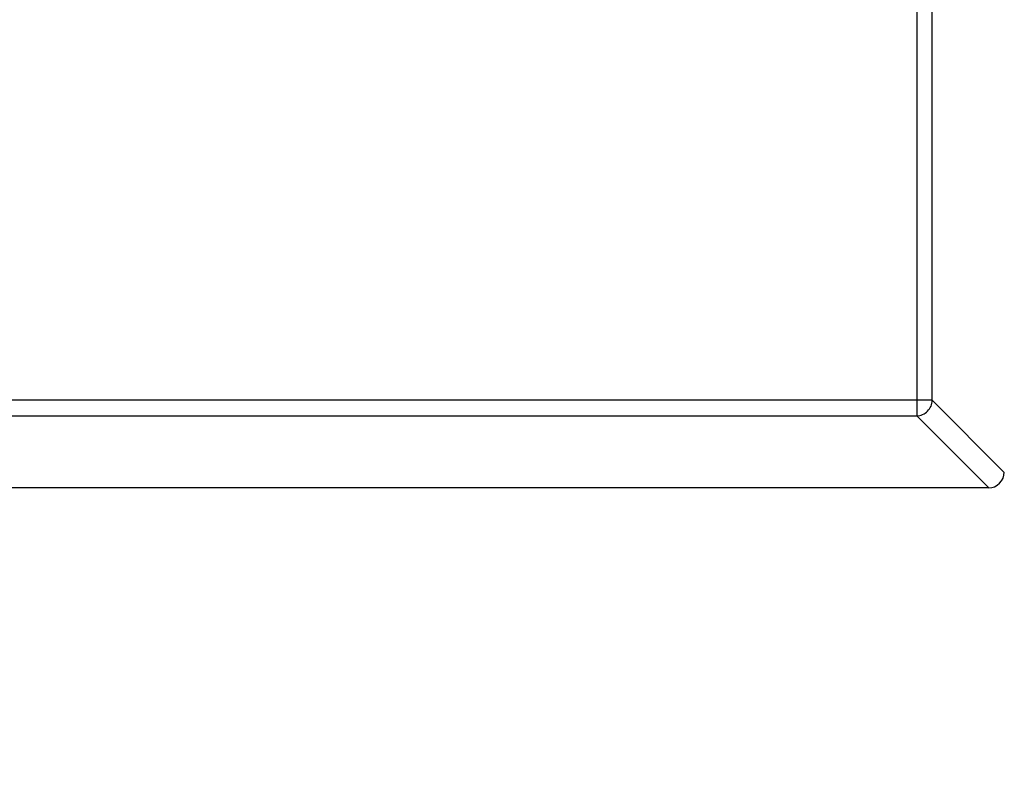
# Model space of a CAD drawing. Header units: millimetres. Extents: x -21 to 173, y -170 to -77.
# Tile 19 of 95: x 124.929 to 126.18, y -151.085 to -150.138. Entities that reach past the tile are written whole.
import ezdxf

# ---------------------------------------------------------------- set-up
doc = ezdxf.new("R2010")
doc.units = ezdxf.units.MM
doc.header["$LTSCALE"] = 1.21
doc.header["$MEASUREMENT"] = 0
doc.header["$PDMODE"] = 3
doc.header["$PDSIZE"] = 0.3125
doc.layers.get('0').update_dxf_attribs({"linetype": 'CONTINUOUS'})
doc.layers.get('DEFPOINTS').update_dxf_attribs({"linetype": 'CONTINUOUS'})
doc.layers.add('Dim', color=3, linetype='CONTINUOUS', lineweight=25)
doc.styles.get("Standard").update_dxf_attribs({"font": 'txt', "width": 0.8})
doc.dimstyles.get("Standard").update_dxf_attribs({"dimtxt": 0.15625, "dimasz": 0.1875, "dimexe": 0.125, "dimexo": 0.0625, "dimgap": 0.09, "dimtad": 0, "dimtih": 1, "dimtoh": 1, "dimzin": 4, "dimdsep": 46, "dimtxsty": 'STANDARD', "dimblk": '_FILLED', "dimblk1": '_FILLED', "dimblk2": '_FILLED', "dimcen": 0.09, "dimazin": 1, "dimtp": 0.01, "dimtm": 0.01, "dimtfac": 1, "dimtofl": 0, "dimtmove": 0, "dimatfit": 3, "dimldrblk": '_FILLED', "dimfxl": 1, "dimtolj": 1, "dimtzin": 4, "dimarcsym": 0})

# ---------------------------------------------------------------- blocks, each defined once
blk = doc.blocks.new('_FILLED')
at = {"color": 0, "linetype": 'ByBlock'}
blk.add_solid([(0, 0), (-1, 0.16667), (-1, -0.16667)], dxfattribs=at)
blk = doc.blocks.new('*D65')
at = {"layer": 'DEFPOINTS', "color": 0}
for p in [(105.5298, -92.6324), (171.1468, -92.6324), (151.3452, -159.3324)]:
    blk.add_point(p, dxfattribs=at)
at = {"layer": 'Dim', "color": 0, "lineweight": -2}
for p, q in [((105.5923, -92.6324), (171.2718, -92.6324)), ((171.1468, -95.1324), (171.1468, -122.059)), ((171.1468, -156.8324), (171.1468, -129.9057)), ((151.4077, -159.3324), (171.2718, -159.3324))]:
    blk.add_line(p, q, dxfattribs=at)
at = {"layer": 'Dim', "color": 0, "lineweight": -2, "xscale": 2.5, "yscale": 2.5, "zscale": 2.5}
for p, rotation in [((171.1468, -92.6324), 90), ((171.1468, -159.3324), 270)]:
    blk.add_blockref('_FILLED', p, dxfattribs=dict(at, rotation=rotation))
at = {"layer": 'Dim', "color": 0, "insert": (171.1468, -125.9824), "char_height": 2.5, "attachment_point": 5, "rotation": 90, "line_spacing_factor": 2.5}
blk.add_mtext('\\A1;66.70', dxfattribs=at)

msp = doc.modelspace()

# ---------------------------------------------------------------- linework, layer by layer
at = {"color": 7, "linetype": 'Continuous'}
for p, q in [((126.0685, -147.8237), (126.0685, -150.6408)), ((126.0882, -150.6211), (126.0882, -147.8434)), ((126.0882, -150.6211), (124.5711, -150.6211)), ((126.0882, -150.6211), (126.1796, -150.7126)), ((124.5908, -150.6408), (126.0685, -150.6408)), ((126.16, -150.7323), (126.0685, -150.6408)), ((126.1596, -150.7323), (124.4996, -150.7323))]:
    msp.add_line(p, q, dxfattribs=at)
msp.add_arc((126.1596, -150.7123), 0.02, 270, 0, dxfattribs=at)
msp.add_open_spline([(126.0685, -150.6408), (126.0711, -150.6408), (126.0762, -150.6396), (126.0826, -150.6352), (126.087, -150.6288), (126.0882, -150.6237), (126.0882, -150.6211)], degree=3, knots=[0, 0, 0, 0, 0.249032, 0.5, 0.750968, 1, 1, 1, 1], dxfattribs=at)

# ---------------------------------------------------------------- dimensions: what is measured, and where the dimension line sits
at = {"layer": 'Dim'}
dim = msp.add_linear_dim(base=(171.1468, -92.6324), p1=(151.3452, -159.3324), p2=(105.5298, -92.6324), angle=90, dimstyle='STANDARD', override={"dimtxt": 2.5, "dimasz": 2.5, "dimtih": 0, "dimtoh": 0, "dimzin": 0, "dimcen": 0.198, "dimadec": 0, "dimazin": 0, "dimtp": 0, "dimtm": 0, "dimtdec": 4, "dimtzin": 0}, dxfattribs=at)
dim.commit()
dim.dimension.update_dxf_attribs({"geometry": '*D65', "text_midpoint": (171.1468, -125.9824)})

doc.saveas('drawing.dxf')
